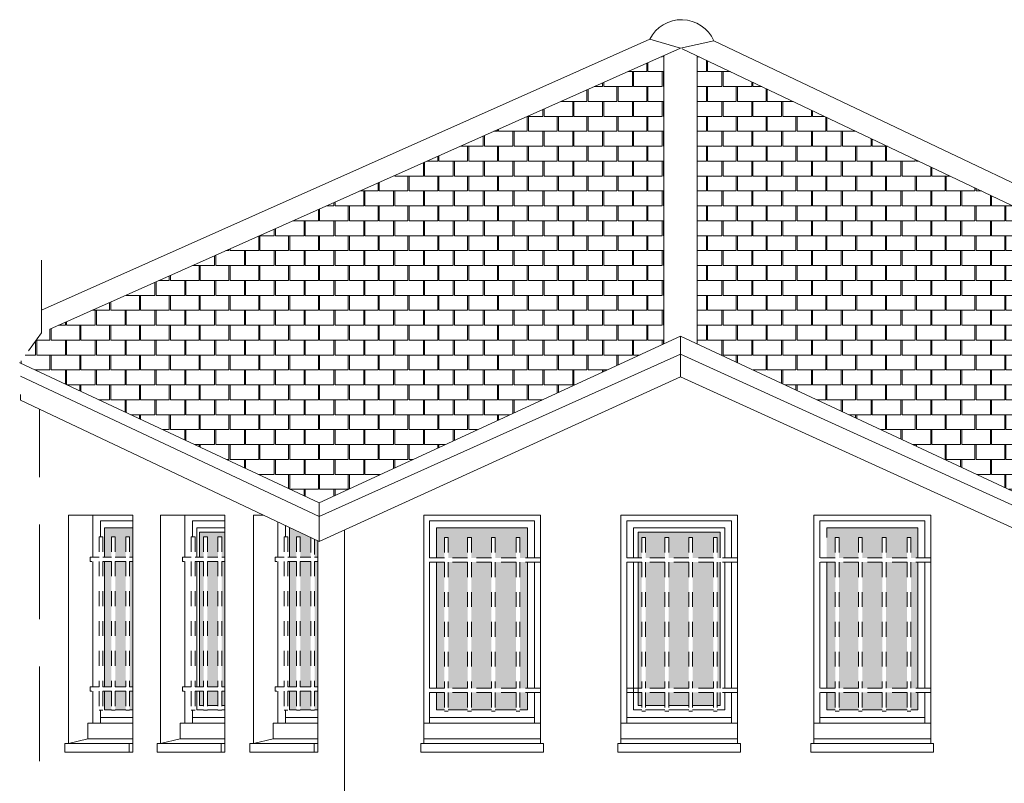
# Model space of a CAD drawing. Extents: x 1304067 to 1304684, y 94 to 123.
# Tile 23 of 57: x 1304272.09 to 1304278.69, y 105.73 to 110.85. Entities that reach past the tile are written whole.
import ezdxf

# ---------------------------------------------------------------- set-up
doc = ezdxf.new("R2010")
doc.units = 0
doc.header["$LTSCALE"] = 0.1
doc.linetypes.add('CACHE', pattern=[9.525, 6.35, -3.175])
doc.linetypes.add('Grille', pattern=[0.4, 0.2, -0.2])
for name, color, linetype, lineweight in [('_Fenêtres', 39, 'Continuous', 9), ('_Fenêtres_Habillage', 7, 'Continuous', 9), ('_Toiture', 250, 'Continuous', 9), ('Bâti_Ligne', 7, 'Continuous', 9), ('Garde-corps', 251, 'Grille', 9)]:
    doc.layers.add(name, color=color, linetype=linetype, lineweight=lineweight)
doc.layers.add('_Toiture_Habillage', color=7, linetype='Continuous', lineweight=9, true_color=0xa84e24)
pattern_1 = [(90, (0, 0), (-0.2, 0.2), [0.1, -0.1]), (90, (0.008, 0), (-0.2, 0.2), [0.1, -0.1]), (0, (0, 0.1), (0.2, 0.2), [0.096, -0.104]), (0, (0.104, 0.1), (0.2, 0.2), [0.096, -0.104]), (90, (0.096, 0.1), (-0.2, 0.2), [0.1, -0.1]), (90, (0.104, 0.1), (-0.2, 0.2), [0.1, -0.1]), (0, (0.008, 0), (0.2, 0.2), [0.192, -0.008])]

msp = doc.modelspace()

# ---------------------------------------------------------------- hatches: boundary and pattern name
at = {"layer": '_Fenêtres_Habillage'}
h = msp.add_hatch(color=155, dxfattribs=at)
h.dxf.hatch_style = 1
h.set_gradient(color1=(76, 114, 153), name='CYLINDER')
h.paths.add_polyline_path([(1304272.8049, 107.2171), (1304272.7345, 107.2171), (1304272.7345, 106.3761), (1304272.8049, 106.3761)])
h.paths.add_polyline_path([(1304272.8514, 107.2459), (1304272.8514, 107.442), (1304272.6629, 107.442), (1304272.6629, 107.2459), (1304272.7088, 107.2459), (1304272.7088, 107.3823), (1304272.7345, 107.3823), (1304272.7345, 107.2459), (1304272.8049, 107.2459), (1304272.8049, 107.3823), (1304272.8306, 107.3823), (1304272.8306, 107.2459)])
h.paths.add_polyline_path([(1304272.6629, 107.2171), (1304272.6629, 106.3761), (1304272.7088, 106.3761), (1304272.7088, 107.2171)])
h.paths.add_polyline_path([(1304272.8514, 106.3761), (1304272.8514, 107.2171), (1304272.8306, 107.2171), (1304272.8306, 106.3761)])
h.paths.add_polyline_path([(1304272.7345, 106.2215), (1304272.8049, 106.2215), (1304272.8049, 106.3473), (1304272.7345, 106.3473)])
h.paths.add_polyline_path([(1304272.8306, 106.2215), (1304272.8514, 106.2215), (1304272.8514, 106.3473), (1304272.8306, 106.3473)])
h.paths.add_polyline_path([(1304272.6629, 106.3473), (1304272.6629, 106.2215), (1304272.7088, 106.2215), (1304272.7088, 106.3473)])
h = msp.add_hatch(color=155, dxfattribs=at)
h.dxf.hatch_style = 1
h.set_gradient(color1=(76, 114, 153), name='CYLINDER')
h.paths.add_polyline_path([(1304274.0449, 107.2171), (1304273.9745, 107.2171), (1304273.9745, 106.3761), (1304274.0449, 106.3761)])
h.paths.add_polyline_path([(1304273.903, 107.2171), (1304273.903, 106.3761), (1304273.9488, 106.3761), (1304273.9488, 107.2171)])
h.paths.add_polyline_path([(1304274.0914, 106.3761), (1304274.0914, 107.2171), (1304274.0707, 107.2171), (1304274.0707, 106.3761)])
h.paths.add_polyline_path([(1304273.9745, 106.2215), (1304274.0449, 106.2215), (1304274.0449, 106.3473), (1304273.9745, 106.3473)])
h.paths.add_polyline_path([(1304274.0707, 106.2215), (1304274.0914, 106.2215), (1304274.0914, 106.3473), (1304274.0707, 106.3473)])
h.paths.add_polyline_path([(1304273.903, 106.3473), (1304273.903, 106.2215), (1304273.9488, 106.2215), (1304273.9488, 106.3473)])
h.paths.add_polyline_path([(1304274.0449, 107.3765), (1304273.9066, 107.442), (1304273.903, 107.442), (1304273.903, 107.2459), (1304273.9488, 107.2459), (1304273.9488, 107.3823), (1304273.9745, 107.3823), (1304273.9745, 107.2459), (1304274.0449, 107.2459)])
h.paths.add_polyline_path([(1304274.0914, 107.3545), (1304274.0707, 107.3643), (1304274.0707, 107.2459), (1304274.0914, 107.2459)])
h = msp.add_hatch(color=155, dxfattribs=at)
h.dxf.hatch_style = 1
h.set_gradient(color1=(76, 114, 153), name='CYLINDER')
h.paths.add_polyline_path([(1304275.0959, 107.212), (1304274.9666, 107.212), (1304274.9666, 106.3673), (1304275.0959, 106.3673)])
h.paths.add_polyline_path([(1304275.2559, 107.212), (1304275.1216, 107.212), (1304275.1216, 106.3673), (1304275.2559, 106.3673)])
h.paths.add_polyline_path([(1304275.4215, 107.212), (1304275.2816, 107.212), (1304275.2816, 106.3673), (1304275.4215, 106.3673)])
h.paths.add_polyline_path([(1304275.4985, 107.212), (1304275.4472, 107.212), (1304275.4472, 106.3673), (1304275.4985, 106.3673)])
h.paths.add_polyline_path([(1304275.4985, 107.442), (1304274.8878, 107.442), (1304274.8878, 107.2408), (1304274.9409, 107.2408), (1304274.9409, 107.3773), (1304274.9666, 107.3773), (1304274.9666, 107.2408), (1304275.0959, 107.2408), (1304275.0959, 107.3773), (1304275.1216, 107.3773), (1304275.1216, 107.2408), (1304275.2559, 107.2408), (1304275.2559, 107.3773), (1304275.2816, 107.3773), (1304275.2816, 107.2408), (1304275.4215, 107.2408), (1304275.4215, 107.3773), (1304275.4472, 107.3773), (1304275.4472, 107.2408), (1304275.4985, 107.2408)])
h.paths.add_polyline_path([(1304274.8878, 107.212), (1304274.8878, 106.3673), (1304274.9409, 106.3673), (1304274.9409, 107.212)])
h.paths.add_polyline_path([(1304275.2816, 106.2215), (1304275.4215, 106.2215), (1304275.4215, 106.3385), (1304275.2816, 106.3385)])
h.paths.add_polyline_path([(1304274.8878, 106.2215), (1304274.9409, 106.2215), (1304274.9409, 106.3385), (1304274.8878, 106.3385)])
h.paths.add_polyline_path([(1304274.9666, 106.2215), (1304275.0959, 106.2215), (1304275.0959, 106.3385), (1304274.9666, 106.3385)])
h.paths.add_polyline_path([(1304275.4472, 106.2215), (1304275.4985, 106.2215), (1304275.4985, 106.3385), (1304275.4472, 106.3385)])
h.paths.add_polyline_path([(1304275.1216, 106.2215), (1304275.2559, 106.2215), (1304275.2559, 106.3385), (1304275.1216, 106.3385)])
h = msp.add_hatch(color=155, dxfattribs=at)
h.dxf.hatch_style = 1
h.set_gradient(color1=(76, 114, 153), name='CYLINDER')
h.paths.add_polyline_path([(1304277.7154, 107.212), (1304277.5861, 107.212), (1304277.5861, 106.3673), (1304277.7154, 106.3673)])
h.paths.add_polyline_path([(1304277.8754, 107.212), (1304277.7411, 107.212), (1304277.7411, 106.3673), (1304277.8754, 106.3673)])
h.paths.add_polyline_path([(1304278.0409, 107.212), (1304277.9011, 107.212), (1304277.9011, 106.3673), (1304278.0409, 106.3673)])
h.paths.add_polyline_path([(1304278.1135, 107.212), (1304278.0666, 107.212), (1304278.0666, 106.3673), (1304278.1135, 106.3673)])
h.paths.add_polyline_path([(1304278.1135, 107.442), (1304277.5029, 107.442), (1304277.5029, 107.2408), (1304277.5604, 107.2408), (1304277.5604, 107.3773), (1304277.5861, 107.3773), (1304277.5861, 107.2408), (1304277.7154, 107.2408), (1304277.7154, 107.3773), (1304277.7411, 107.3773), (1304277.7411, 107.2408), (1304277.8754, 107.2408), (1304277.8754, 107.3773), (1304277.9011, 107.3773), (1304277.9011, 107.2408), (1304278.0409, 107.2408), (1304278.0409, 107.3773), (1304278.0666, 107.3773), (1304278.0666, 107.2408), (1304278.1135, 107.2408)])
h.paths.add_polyline_path([(1304277.5029, 107.212), (1304277.5029, 106.3673), (1304277.5604, 106.3673), (1304277.5604, 107.212)])
h.paths.add_polyline_path([(1304277.9011, 106.2215), (1304278.0409, 106.2215), (1304278.0409, 106.3385), (1304277.9011, 106.3385)])
h.paths.add_polyline_path([(1304277.5029, 106.2215), (1304277.5604, 106.2215), (1304277.5604, 106.3385), (1304277.5029, 106.3385)])
h.paths.add_polyline_path([(1304277.5861, 106.2215), (1304277.7154, 106.2215), (1304277.7154, 106.3385), (1304277.5861, 106.3385)])
h.paths.add_polyline_path([(1304278.0666, 106.2215), (1304278.1135, 106.2215), (1304278.1135, 106.3385), (1304278.0666, 106.3385)])
h.paths.add_polyline_path([(1304277.7411, 106.2215), (1304277.8754, 106.2215), (1304277.8754, 106.3385), (1304277.7411, 106.3385)])
h = msp.add_hatch(color=155, dxfattribs=at)
h.dxf.hatch_style = 1
h.set_gradient(color1=(76, 114, 153), name='CYLINDER')
h.paths.add_polyline_path([(1304273.4225, 107.2171), (1304273.352, 107.2171), (1304273.352, 106.3761), (1304273.4225, 106.3761)])
h.paths.add_polyline_path([(1304273.469, 107.2459), (1304273.469, 107.412), (1304273.299, 107.412), (1304273.299, 107.2459), (1304273.3263, 107.2459), (1304273.3263, 107.3823), (1304273.352, 107.3823), (1304273.352, 107.2459), (1304273.4225, 107.2459), (1304273.4225, 107.3823), (1304273.4482, 107.3823), (1304273.4482, 107.2459)])
h.paths.add_polyline_path([(1304273.299, 107.2171), (1304273.299, 106.3761), (1304273.3263, 106.3761), (1304273.3263, 107.2171)])
h.paths.add_polyline_path([(1304273.469, 106.3761), (1304273.469, 107.2171), (1304273.4482, 107.2171), (1304273.4482, 106.3761)])
h.paths.add_polyline_path([(1304273.352, 106.2515), (1304273.4225, 106.2515), (1304273.4225, 106.3473), (1304273.352, 106.3473)])
h.paths.add_polyline_path([(1304273.4482, 106.2515), (1304273.469, 106.2515), (1304273.469, 106.3473), (1304273.4482, 106.3473)])
h.paths.add_polyline_path([(1304273.299, 106.3473), (1304273.299, 106.2515), (1304273.3263, 106.2515), (1304273.3263, 106.3473)])
h = msp.add_hatch(color=155, dxfattribs=at)
h.dxf.hatch_style = 1
h.set_gradient(color1=(76, 114, 153), name='CYLINDER')
h.paths.add_polyline_path([(1304276.418, 107.212), (1304276.2887, 107.212), (1304276.2887, 106.3673), (1304276.418, 106.3673)])
h.paths.add_polyline_path([(1304276.578, 107.212), (1304276.4437, 107.212), (1304276.4437, 106.3673), (1304276.578, 106.3673)])
h.paths.add_polyline_path([(1304276.7436, 107.212), (1304276.6037, 107.212), (1304276.6037, 106.3673), (1304276.7436, 106.3673)])
h.paths.add_polyline_path([(1304276.2387, 107.412), (1304276.2387, 107.2408), (1304276.263, 107.2408), (1304276.263, 107.3773), (1304276.2887, 107.3773), (1304276.2887, 107.2408), (1304276.418, 107.2408), (1304276.418, 107.3773), (1304276.4437, 107.3773), (1304276.4437, 107.2408), (1304276.578, 107.2408), (1304276.578, 107.3773), (1304276.6037, 107.3773), (1304276.6037, 107.2408), (1304276.7436, 107.2408), (1304276.7436, 107.3773), (1304276.7693, 107.3773), (1304276.7693, 107.2408), (1304276.7893, 107.2408), (1304276.7893, 107.412)])
h.paths.add_polyline_path([(1304276.2387, 107.212), (1304276.2387, 106.3673), (1304276.263, 106.3673), (1304276.263, 107.212)])
h.paths.add_polyline_path([(1304276.7893, 106.3673), (1304276.7893, 107.212), (1304276.7693, 107.212), (1304276.7693, 106.3673)])
h.paths.add_polyline_path([(1304276.4437, 106.2515), (1304276.578, 106.2515), (1304276.578, 106.3385), (1304276.4437, 106.3385)])
h.paths.add_polyline_path([(1304276.7893, 106.2515), (1304276.7893, 106.3385), (1304276.7693, 106.3385), (1304276.7693, 106.2515)])
h.paths.add_polyline_path([(1304276.2387, 106.2515), (1304276.263, 106.2515), (1304276.263, 106.3385), (1304276.2387, 106.3385)])
h.paths.add_polyline_path([(1304276.6037, 106.2515), (1304276.7436, 106.2515), (1304276.7436, 106.3385), (1304276.6037, 106.3385)])
h.paths.add_polyline_path([(1304276.2887, 106.2515), (1304276.418, 106.2515), (1304276.418, 106.3385), (1304276.2887, 106.3385)])
at = {"layer": '_Toiture_Habillage'}
h = msp.add_hatch(dxfattribs=at)
h.set_pattern_fill('G_TUILE_6', color=256, scale=0.2)
h.set_pattern_definition(pattern_1)
h.paths.add_polyline_path([(1304276.411, 110.6078), (1304272.24, 108.7492), (1304272.0942, 108.5483), (1304274.1021, 107.6106), (1304276.411, 108.6757)])
h = msp.add_hatch(dxfattribs=at)
h.set_pattern_fill('G_TUILE_6', color=256, scale=0.2)
h.set_pattern_definition(pattern_1)
h.paths.add_polyline_path([(1304276.635, 110.6058), (1304276.635, 108.675), (1304278.9158, 107.61), (1304280.9261, 108.5538), (1304280.4969, 108.7702)])

# ---------------------------------------------------------------- linework, layer by layer
at = {"layer": '_Fenêtres', "elevation": 0, "flags": 128}
for points in [[(1304272.8514, 107.488), (1304272.6347, 107.488), (1304272.6347, 107.3823)], [(1304272.6629, 107.2459), (1304272.6629, 107.442), (1304272.8514, 107.442)], [(1304273.469, 107.488), (1304273.2522, 107.488), (1304273.2522, 107.3823)], [(1304273.2805, 107.2459), (1304273.2805, 107.442), (1304273.469, 107.442)], [(1304273.8747, 107.4571), (1304273.8747, 107.3823)], [(1304273.903, 107.2459), (1304273.903, 107.442), (1304273.9066, 107.442)], [(1304273.299, 107.2459), (1304273.299, 107.412), (1304273.469, 107.412)], [(1304272.6629, 106.3761), (1304272.6629, 107.2171)], [(1304273.2805, 106.3761), (1304273.2805, 107.2171)], [(1304273.299, 106.3761), (1304273.299, 107.2171)], [(1304273.903, 106.3761), (1304273.903, 107.2171)], [(1304278.1135, 107.212), (1304278.1135, 106.3673)], [(1304272.7088, 106.2215), (1304272.6629, 106.2215), (1304272.6629, 106.3473)], [(1304273.3263, 106.2215), (1304273.2805, 106.2215), (1304273.2805, 106.3473)], [(1304273.3263, 106.2515), (1304273.299, 106.2515), (1304273.299, 106.3473)], [(1304273.9488, 106.2215), (1304273.903, 106.2215), (1304273.903, 106.3473)], [(1304273.4225, 106.2515), (1304273.352, 106.2515)], [(1304273.469, 106.2515), (1304273.4482, 106.2515)], [(1304272.6347, 106.2201), (1304272.6347, 106.1325)], [(1304272.8049, 106.2215), (1304272.7345, 106.2215)], [(1304272.8514, 106.2215), (1304272.8306, 106.2215)], [(1304273.2522, 106.2201), (1304273.2522, 106.1325)], [(1304273.4225, 106.2215), (1304273.352, 106.2215)], [(1304273.469, 106.2215), (1304273.4482, 106.2215)], [(1304273.8747, 106.2201), (1304273.8747, 106.1325)], [(1304274.0449, 106.2215), (1304273.9745, 106.2215)], [(1304274.0914, 106.2215), (1304274.0707, 106.2215)], [(1304272.6347, 106.1715), (1304272.8514, 106.1715)], [(1304273.2522, 106.1715), (1304273.469, 106.1715)], [(1304273.8747, 106.1715), (1304274.0914, 106.1715)]]:
    msp.add_lwpolyline(points, dxfattribs=at)
at = {"layer": '_Fenêtres', "elevation": 0}
for points in [[(1304274.8418, 107.2408), (1304274.8418, 107.488), (1304275.5445, 107.488), (1304275.5445, 107.2408)], [(1304274.8878, 107.2408), (1304274.8878, 107.442), (1304275.4985, 107.442), (1304275.4985, 107.2408)], [(1304276.1627, 107.2408), (1304276.1627, 107.488), (1304276.8653, 107.488), (1304276.8653, 107.2408)], [(1304276.2087, 107.2408), (1304276.2087, 107.442), (1304276.8193, 107.442), (1304276.8193, 107.2408)], [(1304277.4569, 107.2408), (1304277.4569, 107.488), (1304278.1595, 107.488), (1304278.1595, 107.2408)], [(1304277.5029, 107.3773), (1304277.5029, 107.442), (1304278.1135, 107.442), (1304278.1135, 107.2408)], [(1304276.2387, 107.2408), (1304276.2387, 107.412), (1304276.7893, 107.412), (1304276.7893, 107.2408)], [(1304274.8418, 106.3673), (1304274.8418, 107.212)], [(1304274.8878, 106.3673), (1304274.8878, 107.212)], [(1304275.4985, 107.212), (1304275.4985, 106.3673)], [(1304275.5445, 107.212), (1304275.5445, 106.3673)], [(1304276.1627, 106.1325), (1304276.1627, 107.212)], [(1304276.263, 106.2215), (1304276.2087, 106.2215), (1304276.2087, 107.212)], [(1304276.263, 106.2515), (1304276.2387, 106.2515), (1304276.2387, 107.212)], [(1304276.7893, 107.212), (1304276.7893, 106.3673)], [(1304276.8193, 107.212), (1304276.8193, 106.3673)], [(1304276.8653, 107.212), (1304276.8653, 106.3673)], [(1304277.4569, 106.3673), (1304277.4569, 107.212)], [(1304277.5029, 106.3673), (1304277.5029, 107.212)], [(1304278.1135, 107.212), (1304278.1135, 106.3673)], [(1304278.1595, 107.212), (1304278.1595, 106.3673)], [(1304274.8418, 106.1325), (1304274.8418, 106.3385)], [(1304274.9409, 106.2215), (1304274.8878, 106.2215), (1304274.8878, 106.3385)], [(1304275.4985, 106.3385), (1304275.4985, 106.2215), (1304275.4472, 106.2215)], [(1304275.5445, 106.3385), (1304275.5445, 106.1325)], [(1304276.8193, 106.3385), (1304276.8193, 106.2215), (1304276.7693, 106.2215)], [(1304276.7893, 106.3385), (1304276.7893, 106.2515), (1304276.7693, 106.2515)], [(1304276.8653, 106.3385), (1304276.8653, 106.1325)], [(1304277.4569, 106.1325), (1304277.4569, 106.3385)], [(1304277.5604, 106.2215), (1304277.5029, 106.2215), (1304277.5029, 106.3385)], [(1304278.1135, 106.3385), (1304278.1135, 106.2215), (1304278.0666, 106.2215)], [(1304278.1595, 106.3385), (1304278.1595, 106.1325)], [(1304276.418, 106.2515), (1304276.2887, 106.2515)], [(1304276.578, 106.2515), (1304276.4437, 106.2515)], [(1304276.7436, 106.2515), (1304276.6037, 106.2515)], [(1304275.0959, 106.2215), (1304274.9666, 106.2215)], [(1304275.2559, 106.2215), (1304275.1216, 106.2215)], [(1304275.4215, 106.2215), (1304275.2816, 106.2215)], [(1304276.418, 106.2215), (1304276.2887, 106.2215)], [(1304276.578, 106.2215), (1304276.4437, 106.2215)], [(1304276.7436, 106.2215), (1304276.6037, 106.2215)], [(1304277.7154, 106.2215), (1304277.5861, 106.2215)], [(1304277.8754, 106.2215), (1304277.7411, 106.2215)], [(1304278.0409, 106.2215), (1304277.9011, 106.2215)], [(1304275.5445, 106.1715), (1304274.8418, 106.1715)], [(1304276.8653, 106.1715), (1304276.1627, 106.1715)], [(1304278.1595, 106.1715), (1304277.4569, 106.1715)]]:
    msp.add_lwpolyline(points, dxfattribs=at)
at = {"layer": '_Toiture', "linetype": 'Continuous', "flags": 128}
msp.add_lwpolyline([(1304276.3173, 110.718, -0.632559), (1304276.7463, 110.7066)], format="xyb", dxfattribs=at)
at = {"layer": '_Toiture', "linetype": 'Continuous', "elevation": 0, "flags": 128}
for points in [[(1304272.24, 108.9012), (1304276.3173, 110.718)], [(1304276.5219, 110.6572), (1304276.3173, 110.718)], [(1304276.5219, 110.6572), (1304276.7463, 110.7066)], [(1304276.7463, 110.7066), (1304280.4969, 108.9239)], [(1304272.2965, 108.7744), (1304276.5219, 110.6572)], [(1304276.411, 108.6757), (1304276.411, 110.6078)], [(1304276.5349, 110.6534), (1304280.4969, 108.7702)], [(1304276.635, 108.6744), (1304276.635, 110.6051)], [(1304274.1021, 107.6106), (1304276.523, 108.7273), (1304278.9158, 107.61), (1304280.9261, 108.5538)], [(1304276.523, 108.6058), (1304278.9158, 107.5188)], [(1304274.1021, 107.5191), (1304272.1001, 108.4583)], [(1304276.523, 108.4541), (1304278.9107, 107.3678), (1304280.8952, 108.3104)], [(1304274.1021, 107.3494), (1304272.1001, 108.2972)]]:
    msp.add_lwpolyline(points, dxfattribs=at)
at = {"layer": '_Toiture', "elevation": 0, "flags": 128}
for points in [[(1304276.523, 108.7273), (1304276.523, 108.6058)], [(1304276.523, 108.6058), (1304274.1021, 107.5191)], [(1304276.523, 108.6058), (1304276.523, 108.4541)], [(1304274.1021, 107.6106), (1304272.0942, 108.5483)], [(1304274.1021, 107.5191), (1304274.1021, 107.3494), (1304276.523, 108.4541)], [(1304274.1021, 107.5191), (1304274.1021, 107.6106)]]:
    msp.add_lwpolyline(points, dxfattribs=at)
at = {"layer": 'Bâti_Ligne', "linetype": 'CACHE', "elevation": 0, "flags": 128}
msp.add_lwpolyline([(1304272.24, 109.2357), (1304272.24, 108.7492), (1304272.0942, 108.5483), (1304272.0942, 108.4583), (1304272.1001, 108.4583), (1304272.1001, 108.2972), (1304272.2277, 108.2368), (1304272.2277, 101.6904)], dxfattribs=at)
at = {"layer": 'Bâti_Ligne', "elevation": 0}
for points in [[(1304272.8514, 105.9965), (1304272.4214, 105.9965), (1304272.4214, 107.528), (1304272.8514, 107.528)], [(1304273.469, 105.9965), (1304273.0389, 105.9965), (1304273.0389, 107.528), (1304273.469, 107.528)], [(1304274.8019, 107.528), (1304275.5844, 107.528), (1304275.5844, 105.9965), (1304274.8019, 105.9965)]]:
    msp.add_lwpolyline(points, close=True, dxfattribs=at)
at = {"layer": 'Bâti_Ligne', "elevation": 0, "flags": 128}
for points in [[(1304272.5842, 107.528), (1304272.5842, 107.2459)], [(1304273.2018, 107.528), (1304273.2018, 107.2459)], [(1304273.8243, 107.481), (1304273.8243, 107.2459)], [(1304274.2702, 107.4265), (1304274.2702, 101.6528)], [(1304272.5842, 107.2171), (1304272.5842, 106.3761)], [(1304273.2018, 107.2171), (1304273.2018, 106.3761)], [(1304273.8243, 107.2171), (1304273.8243, 106.3761)], [(1304272.5842, 106.3473), (1304272.5842, 106.1325)], [(1304273.2018, 106.3473), (1304273.2018, 106.1325)], [(1304273.8243, 106.3473), (1304273.8243, 106.1325)], [(1304272.8514, 106.0285), (1304272.5519, 106.0285), (1304272.5519, 106.1325), (1304272.8514, 106.1325)], [(1304273.469, 106.0285), (1304273.1695, 106.0285), (1304273.1695, 106.1325), (1304273.469, 106.1325)], [(1304274.0914, 106.0285), (1304273.792, 106.0285), (1304273.792, 106.1325), (1304274.0914, 106.1325)], [(1304274.8019, 106.1325), (1304275.5844, 106.1325)], [(1304276.1227, 106.1325), (1304276.9053, 106.1325)], [(1304277.4169, 106.1325), (1304278.1995, 106.1325)], [(1304272.4214, 105.9965), (1304272.5519, 106.0285)], [(1304272.8271, 105.9965), (1304272.8271, 105.9386)], [(1304273.0389, 105.9965), (1304273.1695, 106.0285)], [(1304273.4446, 105.9965), (1304273.4446, 105.9386)], [(1304273.6614, 105.9965), (1304273.792, 106.0285)], [(1304274.0671, 105.9965), (1304274.0671, 105.9386)], [(1304274.8019, 106.0285), (1304275.5844, 106.0285)], [(1304276.1227, 106.0285), (1304276.9053, 106.0285)], [(1304277.4169, 106.0285), (1304278.1995, 106.0285)]]:
    msp.add_lwpolyline(points, dxfattribs=at)
at = {"layer": 'Bâti_Ligne', "elevation": 0}
msp.add_lwpolyline([(1304274.0914, 107.3545), (1304274.0914, 105.9965), (1304273.6614, 105.9965), (1304273.6614, 107.528), (1304273.725, 107.528)], dxfattribs=at)
at = {"layer": 'Bâti_Ligne', "elevation": 0, "flags": 128}
for points in [[(1304276.1227, 107.528), (1304276.9053, 107.528), (1304276.9053, 105.9965), (1304276.1227, 105.9965)], [(1304277.4169, 107.528), (1304278.1995, 107.528), (1304278.1995, 105.9965), (1304277.4169, 105.9965)], [(1304272.8514, 105.9965), (1304272.397, 105.9965), (1304272.397, 105.9386), (1304272.8514, 105.9386)], [(1304273.469, 105.9965), (1304273.0146, 105.9965), (1304273.0146, 105.9386), (1304273.469, 105.9386)], [(1304274.0914, 105.9965), (1304273.6371, 105.9965), (1304273.6371, 105.9386), (1304274.0914, 105.9386)], [(1304275.6044, 105.9965), (1304274.7819, 105.9965), (1304274.7819, 105.9386), (1304275.6044, 105.9386)], [(1304276.9253, 105.9965), (1304276.1027, 105.9965), (1304276.1027, 105.9386), (1304276.9253, 105.9386)], [(1304278.2195, 105.9965), (1304277.3969, 105.9965), (1304277.3969, 105.9386), (1304278.2195, 105.9386)]]:
    msp.add_lwpolyline(points, close=True, dxfattribs=at)
at = {"layer": 'Garde-corps', "elevation": 0, "flags": 128}
for points in [[(1304272.6521, 107.3823), (1304272.6264, 107.3823)], [(1304272.6264, 107.3823), (1304272.6264, 107.2459)], [(1304272.6521, 107.3823), (1304272.6521, 107.2459)], [(1304272.7345, 107.3823), (1304272.7088, 107.3823)], [(1304272.7088, 107.3823), (1304272.7088, 107.2459)], [(1304272.7345, 107.3823), (1304272.7345, 107.2459)], [(1304272.8049, 107.3823), (1304272.8049, 107.2459)], [(1304272.8306, 107.3823), (1304272.8049, 107.3823)], [(1304272.8306, 107.3823), (1304272.8306, 107.2459)], [(1304273.2697, 107.3823), (1304273.244, 107.3823)], [(1304273.244, 107.3823), (1304273.244, 107.2459)], [(1304273.2697, 107.3823), (1304273.2697, 107.2459)], [(1304273.352, 107.3823), (1304273.3263, 107.3823)], [(1304273.3263, 107.3823), (1304273.3263, 107.2459)], [(1304273.352, 107.3823), (1304273.352, 107.2459)], [(1304273.4225, 107.3823), (1304273.4225, 107.2459)], [(1304273.4482, 107.3823), (1304273.4225, 107.3823)], [(1304273.4482, 107.3823), (1304273.4482, 107.2459)], [(1304273.8922, 107.3823), (1304273.8664, 107.3823)], [(1304273.8664, 107.3823), (1304273.8664, 107.2459)], [(1304273.8922, 107.3823), (1304273.8922, 107.2459)], [(1304273.9745, 107.3823), (1304273.9488, 107.3823)], [(1304273.9488, 107.3823), (1304273.9488, 107.2459)], [(1304273.9745, 107.3823), (1304273.9745, 107.2459)], [(1304274.0449, 107.3765), (1304274.0449, 107.2459)], [(1304274.0707, 107.3643), (1304274.0707, 107.2459)], [(1304274.9666, 107.3773), (1304274.9409, 107.3773)], [(1304274.9409, 107.3773), (1304274.9409, 107.2408)], [(1304274.9666, 107.3773), (1304274.9666, 107.2408)], [(1304275.1216, 107.3773), (1304275.0959, 107.3773)], [(1304275.0959, 107.3773), (1304275.0959, 107.2408)], [(1304275.1216, 107.3773), (1304275.1216, 107.2408)], [(1304275.2816, 107.3773), (1304275.2559, 107.3773)], [(1304275.2559, 107.3773), (1304275.2559, 107.2408)], [(1304275.2816, 107.3773), (1304275.2816, 107.2408)], [(1304275.4215, 107.3773), (1304275.4215, 107.2408)], [(1304275.4472, 107.3773), (1304275.4215, 107.3773)], [(1304275.4472, 107.3773), (1304275.4472, 107.2408)], [(1304276.2887, 107.3773), (1304276.263, 107.3773)], [(1304276.263, 107.3773), (1304276.263, 107.2408)], [(1304276.2887, 107.3773), (1304276.2887, 107.2408)], [(1304276.4437, 107.3773), (1304276.418, 107.3773)], [(1304276.418, 107.3773), (1304276.418, 107.2408)], [(1304276.4437, 107.3773), (1304276.4437, 107.2408)], [(1304276.6037, 107.3773), (1304276.578, 107.3773)], [(1304276.578, 107.3773), (1304276.578, 107.2408)], [(1304276.6037, 107.3773), (1304276.6037, 107.2408)], [(1304276.7436, 107.3773), (1304276.7436, 107.2408)], [(1304276.7693, 107.3773), (1304276.7436, 107.3773)], [(1304276.7693, 107.3773), (1304276.7693, 107.2408)], [(1304277.5861, 107.3773), (1304277.5604, 107.3773)], [(1304277.5604, 107.3773), (1304277.5604, 107.2408)], [(1304277.5861, 107.3773), (1304277.5861, 107.2408)], [(1304277.7411, 107.3773), (1304277.7154, 107.3773)], [(1304277.7154, 107.3773), (1304277.7154, 107.2408)], [(1304277.7411, 107.3773), (1304277.7411, 107.2408)], [(1304277.9011, 107.3773), (1304277.8754, 107.3773)], [(1304277.8754, 107.3773), (1304277.8754, 107.2408)], [(1304277.9011, 107.3773), (1304277.9011, 107.2408)], [(1304278.0409, 107.3773), (1304278.0409, 107.2408)], [(1304278.0666, 107.3773), (1304278.0409, 107.3773)], [(1304278.0666, 107.3773), (1304278.0666, 107.2408)], [(1304272.6264, 107.2459), (1304272.5668, 107.2459), (1304272.5668, 107.2171), (1304272.6264, 107.2171)], [(1304272.7088, 107.2459), (1304272.6521, 107.2459)], [(1304272.8049, 107.2459), (1304272.7345, 107.2459)], [(1304272.8514, 107.2459), (1304272.8306, 107.2459)], [(1304273.244, 107.2459), (1304273.1843, 107.2459), (1304273.1843, 107.2171), (1304273.244, 107.2171)], [(1304273.3263, 107.2459), (1304273.2697, 107.2459)], [(1304273.4225, 107.2459), (1304273.352, 107.2459)], [(1304273.469, 107.2459), (1304273.4482, 107.2459)], [(1304273.8664, 107.2459), (1304273.8068, 107.2459), (1304273.8068, 107.2171), (1304273.8664, 107.2171)], [(1304273.9488, 107.2459), (1304273.8922, 107.2459)], [(1304274.0449, 107.2459), (1304273.9745, 107.2459)], [(1304274.0914, 107.2459), (1304274.0707, 107.2459)], [(1304274.9409, 107.2408), (1304274.8019, 107.2408)], [(1304275.0959, 107.2408), (1304274.9666, 107.2408)], [(1304275.2559, 107.2408), (1304275.1216, 107.2408)], [(1304275.4215, 107.2408), (1304275.2816, 107.2408)], [(1304275.5844, 107.2408), (1304275.4472, 107.2408)], [(1304276.263, 107.2408), (1304276.1227, 107.2408)], [(1304276.418, 107.2408), (1304276.2887, 107.2408)], [(1304276.578, 107.2408), (1304276.4437, 107.2408)], [(1304276.7436, 107.2408), (1304276.6037, 107.2408)], [(1304276.9053, 107.2408), (1304276.7693, 107.2408)], [(1304277.5604, 107.2408), (1304277.4169, 107.2408)], [(1304277.7154, 107.2408), (1304277.5861, 107.2408)], [(1304277.8754, 107.2408), (1304277.7411, 107.2408)], [(1304278.0409, 107.2408), (1304277.9011, 107.2408)], [(1304278.1995, 107.2408), (1304278.0666, 107.2408)], [(1304272.6264, 107.2171), (1304272.6264, 106.3761)], [(1304272.6521, 107.2171), (1304272.6521, 106.3761)], [(1304272.7088, 107.2171), (1304272.6521, 107.2171)], [(1304272.7088, 107.2171), (1304272.7088, 106.3761)], [(1304272.7345, 107.2171), (1304272.7345, 106.3761)], [(1304272.8049, 107.2171), (1304272.7345, 107.2171)], [(1304272.8049, 107.2171), (1304272.8049, 106.3761)], [(1304272.8306, 107.2171), (1304272.8306, 106.3761)], [(1304272.8514, 107.2171), (1304272.8306, 107.2171)], [(1304273.244, 107.2171), (1304273.244, 106.3761)], [(1304273.2697, 107.2171), (1304273.2697, 106.3761)], [(1304273.3263, 107.2171), (1304273.2697, 107.2171)], [(1304273.3263, 107.2171), (1304273.3263, 106.3761)], [(1304273.352, 107.2171), (1304273.352, 106.3761)], [(1304273.4225, 107.2171), (1304273.352, 107.2171)], [(1304273.4225, 107.2171), (1304273.4225, 106.3761)], [(1304273.4482, 107.2171), (1304273.4482, 106.3761)], [(1304273.469, 107.2171), (1304273.4482, 107.2171)], [(1304273.8664, 107.2171), (1304273.8664, 106.3761)], [(1304273.8922, 107.2171), (1304273.8922, 106.3761)], [(1304273.9488, 107.2171), (1304273.8922, 107.2171)], [(1304273.9488, 107.2171), (1304273.9488, 106.3761)], [(1304273.9745, 107.2171), (1304273.9745, 106.3761)], [(1304274.0449, 107.2171), (1304273.9745, 107.2171)], [(1304274.0449, 107.2171), (1304274.0449, 106.3761)], [(1304274.0707, 107.2171), (1304274.0707, 106.3761)], [(1304274.0914, 107.2171), (1304274.0707, 107.2171)], [(1304274.9409, 107.212), (1304274.8019, 107.212)], [(1304274.9409, 107.212), (1304274.9409, 106.3673)], [(1304275.0959, 107.212), (1304274.9666, 107.212)], [(1304274.9666, 107.212), (1304274.9666, 106.3673)], [(1304275.0959, 107.212), (1304275.0959, 106.3673)], [(1304275.2559, 107.212), (1304275.1216, 107.212)], [(1304275.1216, 107.212), (1304275.1216, 106.3673)], [(1304275.2559, 107.212), (1304275.2559, 106.3673)], [(1304275.4215, 107.212), (1304275.2816, 107.212)], [(1304275.2816, 107.212), (1304275.2816, 106.3673)], [(1304275.4215, 107.212), (1304275.4215, 106.3673)], [(1304275.4472, 107.212), (1304275.4472, 106.3673)], [(1304275.5844, 107.212), (1304275.4472, 107.212)], [(1304276.263, 107.212), (1304276.1227, 107.212)], [(1304276.263, 107.212), (1304276.263, 106.3673)], [(1304276.418, 107.212), (1304276.2887, 107.212)], [(1304276.2887, 107.212), (1304276.2887, 106.3673)], [(1304276.418, 107.212), (1304276.418, 106.3673)], [(1304276.578, 107.212), (1304276.4437, 107.212)], [(1304276.4437, 107.212), (1304276.4437, 106.3673)], [(1304276.578, 107.212), (1304276.578, 106.3673)], [(1304276.7436, 107.212), (1304276.6037, 107.212)], [(1304276.6037, 107.212), (1304276.6037, 106.3673)], [(1304276.7436, 107.212), (1304276.7436, 106.3673)], [(1304276.7693, 107.212), (1304276.7693, 106.3673)], [(1304276.9053, 107.212), (1304276.7693, 107.212)], [(1304277.5604, 107.212), (1304277.4169, 107.212)], [(1304277.5604, 107.212), (1304277.5604, 106.3673)], [(1304277.7154, 107.212), (1304277.5861, 107.212)], [(1304277.5861, 107.212), (1304277.5861, 106.3673)], [(1304277.7154, 107.212), (1304277.7154, 106.3673)], [(1304277.8754, 107.212), (1304277.7411, 107.212)], [(1304277.7411, 107.212), (1304277.7411, 106.3673)], [(1304277.8754, 107.212), (1304277.8754, 106.3673)], [(1304278.0409, 107.212), (1304277.9011, 107.212)], [(1304277.9011, 107.212), (1304277.9011, 106.3673)], [(1304278.0409, 107.212), (1304278.0409, 106.3673)], [(1304278.0666, 107.212), (1304278.0666, 106.3673)], [(1304278.1995, 107.212), (1304278.0666, 107.212)], [(1304272.6264, 106.3761), (1304272.5668, 106.3761), (1304272.5668, 106.3473), (1304272.6264, 106.3473)], [(1304272.7088, 106.3761), (1304272.6521, 106.3761)], [(1304272.8049, 106.3761), (1304272.7345, 106.3761)], [(1304272.8514, 106.3761), (1304272.8306, 106.3761)], [(1304273.244, 106.3761), (1304273.1843, 106.3761), (1304273.1843, 106.3473), (1304273.244, 106.3473)], [(1304273.3263, 106.3761), (1304273.2697, 106.3761)], [(1304273.4225, 106.3761), (1304273.352, 106.3761)], [(1304273.469, 106.3761), (1304273.4482, 106.3761)], [(1304273.8664, 106.3761), (1304273.8068, 106.3761), (1304273.8068, 106.3473), (1304273.8664, 106.3473)], [(1304273.9488, 106.3761), (1304273.8922, 106.3761)], [(1304274.0449, 106.3761), (1304273.9745, 106.3761)], [(1304274.0914, 106.3761), (1304274.0707, 106.3761)], [(1304272.6264, 106.3473), (1304272.6264, 106.2201)], [(1304272.7088, 106.3473), (1304272.6521, 106.3473)], [(1304272.6521, 106.3473), (1304272.6521, 106.2201)], [(1304272.7088, 106.3473), (1304272.7088, 106.2201)], [(1304272.8049, 106.3473), (1304272.7345, 106.3473)], [(1304272.7345, 106.3473), (1304272.7345, 106.2201)], [(1304272.8049, 106.3473), (1304272.8049, 106.2201)], [(1304272.8306, 106.3473), (1304272.8306, 106.2201)], [(1304272.8514, 106.3473), (1304272.8306, 106.3473)], [(1304273.244, 106.3473), (1304273.244, 106.2201)], [(1304273.3263, 106.3473), (1304273.2697, 106.3473)], [(1304273.2697, 106.3473), (1304273.2697, 106.2201)], [(1304273.3263, 106.3473), (1304273.3263, 106.2201)], [(1304273.4225, 106.3473), (1304273.352, 106.3473)], [(1304273.352, 106.3473), (1304273.352, 106.2201)], [(1304273.4225, 106.3473), (1304273.4225, 106.2201)], [(1304273.4482, 106.3473), (1304273.4482, 106.2201)], [(1304273.469, 106.3473), (1304273.4482, 106.3473)], [(1304273.8664, 106.3473), (1304273.8664, 106.2201)], [(1304273.9488, 106.3473), (1304273.8922, 106.3473)], [(1304273.8922, 106.3473), (1304273.8922, 106.2201)], [(1304273.9488, 106.3473), (1304273.9488, 106.2201)], [(1304274.0449, 106.3473), (1304273.9745, 106.3473)], [(1304273.9745, 106.3473), (1304273.9745, 106.2201)], [(1304274.0449, 106.3473), (1304274.0449, 106.2201)], [(1304274.0707, 106.3473), (1304274.0707, 106.2201)], [(1304274.0914, 106.3473), (1304274.0707, 106.3473)], [(1304274.9409, 106.3673), (1304274.8019, 106.3673)], [(1304274.9409, 106.3385), (1304274.8019, 106.3385)], [(1304274.9409, 106.3385), (1304274.9409, 106.213)], [(1304275.0959, 106.3673), (1304274.9666, 106.3673)], [(1304275.0959, 106.3385), (1304274.9666, 106.3385)], [(1304274.9666, 106.3385), (1304274.9666, 106.213)], [(1304275.0959, 106.3385), (1304275.0959, 106.213)], [(1304275.2559, 106.3673), (1304275.1216, 106.3673)], [(1304275.2559, 106.3385), (1304275.1216, 106.3385)], [(1304275.1216, 106.3385), (1304275.1216, 106.213)], [(1304275.2559, 106.3385), (1304275.2559, 106.213)], [(1304275.4215, 106.3673), (1304275.2816, 106.3673)], [(1304275.4215, 106.3385), (1304275.2816, 106.3385)], [(1304275.2816, 106.3385), (1304275.2816, 106.213)], [(1304275.4215, 106.3385), (1304275.4215, 106.213)], [(1304275.5844, 106.3673), (1304275.4472, 106.3673)], [(1304275.4472, 106.3385), (1304275.4472, 106.213)], [(1304275.5844, 106.3385), (1304275.4472, 106.3385)], [(1304276.263, 106.3673), (1304276.1227, 106.3673)], [(1304276.263, 106.3385), (1304276.1227, 106.3385)], [(1304276.263, 106.3385), (1304276.263, 106.213)], [(1304276.418, 106.3673), (1304276.2887, 106.3673)], [(1304276.418, 106.3385), (1304276.2887, 106.3385)], [(1304276.2887, 106.3385), (1304276.2887, 106.213)], [(1304276.418, 106.3385), (1304276.418, 106.213)], [(1304276.578, 106.3673), (1304276.4437, 106.3673)], [(1304276.578, 106.3385), (1304276.4437, 106.3385)], [(1304276.4437, 106.3385), (1304276.4437, 106.213)], [(1304276.578, 106.3385), (1304276.578, 106.213)], [(1304276.7436, 106.3673), (1304276.6037, 106.3673)], [(1304276.7436, 106.3385), (1304276.6037, 106.3385)], [(1304276.6037, 106.3385), (1304276.6037, 106.213)], [(1304276.7436, 106.3385), (1304276.7436, 106.213)], [(1304276.9053, 106.3673), (1304276.7693, 106.3673)], [(1304276.7693, 106.3385), (1304276.7693, 106.213)], [(1304276.9053, 106.3385), (1304276.7693, 106.3385)], [(1304277.5604, 106.3673), (1304277.4169, 106.3673)], [(1304277.5604, 106.3385), (1304277.4169, 106.3385)], [(1304277.5604, 106.3385), (1304277.5604, 106.213)], [(1304277.7154, 106.3673), (1304277.5861, 106.3673)], [(1304277.7154, 106.3385), (1304277.5861, 106.3385)], [(1304277.5861, 106.3385), (1304277.5861, 106.213)], [(1304277.7154, 106.3385), (1304277.7154, 106.213)], [(1304277.8754, 106.3673), (1304277.7411, 106.3673)], [(1304277.8754, 106.3385), (1304277.7411, 106.3385)], [(1304277.7411, 106.3385), (1304277.7411, 106.213)], [(1304277.8754, 106.3385), (1304277.8754, 106.213)], [(1304278.0409, 106.3673), (1304277.9011, 106.3673)], [(1304278.0409, 106.3385), (1304277.9011, 106.3385)], [(1304277.9011, 106.3385), (1304277.9011, 106.213)], [(1304278.0409, 106.3385), (1304278.0409, 106.213)], [(1304278.1995, 106.3673), (1304278.0666, 106.3673)], [(1304278.0666, 106.3385), (1304278.0666, 106.213)], [(1304278.1995, 106.3385), (1304278.0666, 106.3385)], [(1304272.6521, 106.2201), (1304272.6264, 106.2201)], [(1304272.7345, 106.2201), (1304272.7088, 106.2201)], [(1304272.8306, 106.2201), (1304272.8049, 106.2201)], [(1304273.2697, 106.2201), (1304273.244, 106.2201)], [(1304273.352, 106.2201), (1304273.3263, 106.2201)], [(1304273.4482, 106.2201), (1304273.4225, 106.2201)], [(1304273.8922, 106.2201), (1304273.8664, 106.2201)], [(1304273.9745, 106.2201), (1304273.9488, 106.2201)], [(1304274.0707, 106.2201), (1304274.0449, 106.2201)], [(1304274.9666, 106.213), (1304274.9409, 106.213)], [(1304275.1216, 106.213), (1304275.0959, 106.213)], [(1304275.2816, 106.213), (1304275.2559, 106.213)], [(1304275.4472, 106.213), (1304275.4215, 106.213)], [(1304276.2887, 106.213), (1304276.263, 106.213)], [(1304276.4437, 106.213), (1304276.418, 106.213)], [(1304276.6037, 106.213), (1304276.578, 106.213)], [(1304276.7693, 106.213), (1304276.7436, 106.213)], [(1304277.5861, 106.213), (1304277.5604, 106.213)], [(1304277.7411, 106.213), (1304277.7154, 106.213)], [(1304277.9011, 106.213), (1304277.8754, 106.213)], [(1304278.0666, 106.213), (1304278.0409, 106.213)]]:
    msp.add_lwpolyline(points, dxfattribs=at)

doc.saveas('drawing.dxf')
